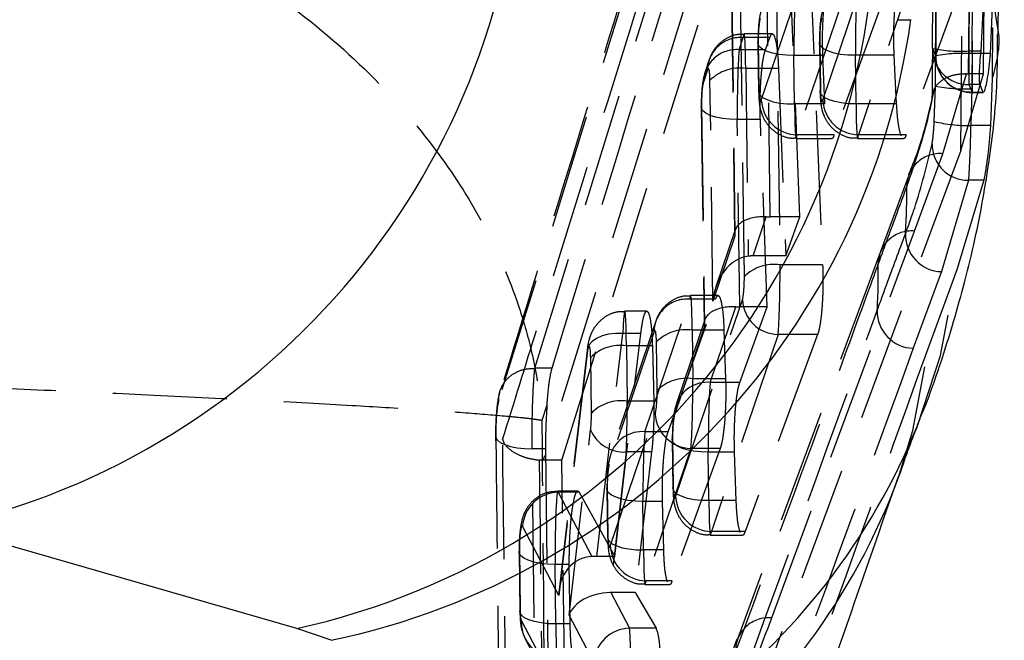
# Model space of a CAD drawing. Extents: x 23 to 201, y 8 to 142.
# Tile 19 of 28: x 122.27 to 127.75, y 101.82 to 105.28. Entities that reach past the tile are written whole.
import ezdxf

# ---------------------------------------------------------------- set-up
doc = ezdxf.new("R2010")
doc.units = 0
doc.header["$LTSCALE"] = 0.5
doc.linetypes.add('HIDDEN', pattern=[1.905, 1.27, -0.635])
doc.layers.get('0').update_dxf_attribs({"linetype": 'CONTINUOUS'})

msp = doc.modelspace()

# ---------------------------------------------------------------- linework, layer by layer
at = {"color": 7, "linetype": 'HIDDEN'}
for p, q in [((127.576917, 112.209004), (127.55119, 105.103965)), ((127.568827, 105.08886), (127.596577, 112.188958)), ((127.721885, 110.949973), (127.680831, 104.952113)), ((127.609141, 110.872487), (127.566845, 104.893609)), ((127.632916, 104.975835), (127.675502, 110.551134)), ((127.458161, 110.124169), (125.182645, 102.825423)), ((125.285961, 102.825423), (126.69449, 107.329041)), ((126.738092, 104.83003), (127.109211, 105.926744)), ((125.136811, 103.337643), (125.905089, 105.826857)), ((126.475932, 105.721466), (126.500371, 103.913568)), ((126.661627, 105.721466), (126.737255, 103.913568)), ((127.307731, 105.733775), (126.936611, 104.637061)), ((126.301852, 103.847983), (126.277414, 105.655881)), ((125.703684, 105.644395), (124.935218, 103.157664)), ((126.396319, 104.829578), (126.645716, 105.566585)), ((126.228772, 105.507403), (126.247978, 104.086676)), ((126.230235, 105.516462), (126.249757, 104.072254)), ((127.515262, 105.486896), (127.202464, 104.637061)), ((127.505637, 104.550686), (127.515262, 105.486896)), ((126.445754, 104.18057), (126.428754, 105.438165)), ((126.610969, 104.18057), (126.560946, 105.438165)), ((126.844236, 105.373616), (126.594838, 104.63661)), ((127.06909, 105.373616), (126.801414, 104.63661)), ((127.158434, 105.277845), (127.225874, 105.277845)), ((126.273087, 105.110626), (126.295921, 105.178104)), ((126.442957, 105.178104), (126.295921, 105.178104)), ((126.457377, 105.198184), (126.300384, 105.198184)), ((126.377768, 105.148239), (126.37923, 105.157298)), ((126.37923, 105.157298), (126.382885, 104.886914)), ((126.419032, 105.110626), (126.442957, 105.178104)), ((126.71954, 105.148691), (126.721003, 105.15775)), ((126.721003, 105.15775), (126.724658, 104.887366)), ((126.419032, 105.110626), (126.273087, 105.110626)), ((126.377768, 105.148239), (126.381423, 104.877855)), ((126.71954, 105.148691), (126.723196, 104.878307)), ((127.348811, 105.119092), (127.348192, 105.11806)), ((127.366269, 105.077298), (127.348811, 105.119092)), ((127.55119, 105.103965), (127.55119, 104.917004)), ((127.55119, 105.103965), (127.61708, 105.103965)), ((126.106474, 105.055598), (126.08364, 104.98812)), ((126.581405, 104.808617), (126.57775, 105.079001)), ((126.738694, 105.079001), (126.57775, 105.079001)), ((126.750201, 104.808617), (126.738694, 105.079001)), ((126.923177, 104.809068), (126.919522, 105.079453)), ((127.135477, 105.079453), (126.919522, 105.079453)), ((127.148808, 104.809068), (127.135477, 105.079453)), ((127.568827, 105.08886), (127.568827, 104.872938)), ((127.615776, 105.08886), (127.568827, 105.08886)), ((126.097402, 104.997847), (126.074568, 104.930368)), ((126.309354, 105.006096), (126.323477, 103.961375)), ((126.491786, 105.006096), (126.309354, 105.006096)), ((126.491786, 105.006096), (126.532051, 103.963038)), ((126.127458, 103.71084), (126.110835, 104.940511)), ((127.406448, 104.531984), (127.538096, 104.975955)), ((127.505637, 104.550686), (127.632916, 104.975835)), ((127.538088, 104.975955), (127.549115, 104.975835)), ((127.632916, 104.975835), (127.549115, 104.975835)), ((127.680831, 104.952113), (127.671111, 104.687981)), ((126.382885, 104.886914), (126.381423, 104.877855)), ((126.723196, 104.878307), (126.724658, 104.887366)), ((127.364291, 104.907541), (127.3524, 104.867962)), ((127.358361, 104.710887), (127.364291, 104.907541)), ((127.55119, 104.917004), (127.568827, 104.87531)), ((127.611208, 104.917004), (127.55119, 104.917004)), ((127.566845, 104.893609), (127.560813, 104.687981)), ((127.34576, 104.837174), (127.3524, 104.867962)), ((127.568827, 104.87531), (127.628974, 104.87531)), ((127.568827, 104.872566), (127.631889, 104.872566)), ((126.062194, 104.792032), (126.063657, 104.801092)), ((126.062194, 104.792032), (126.078499, 103.585842)), ((126.063657, 104.801092), (126.080279, 103.571421)), ((126.750201, 104.808617), (126.581405, 104.808617)), ((127.148808, 104.809068), (126.923177, 104.809068)), ((126.276276, 103.679736), (126.262176, 104.722794)), ((126.39085, 104.722794), (126.262176, 104.722794)), ((126.429278, 103.679736), (126.39085, 104.722794)), ((127.671111, 104.687981), (127.560816, 104.687981)), ((126.590375, 104.616529), (126.786538, 104.616529)), ((126.801414, 104.63661), (126.594838, 104.63661)), ((126.932148, 104.61698), (127.187259, 104.61698)), ((127.202464, 104.637061), (126.936611, 104.637061)), ((127.505637, 104.550686), (125.341706, 98.721088)), ((127.247914, 104.101259), (127.406448, 104.531984)), ((127.217589, 104.412889), (127.057986, 103.981822)), ((127.548007, 104.383788), (127.398771, 103.875505)), ((127.633776, 104.383788), (127.483792, 103.884694)), ((127.633776, 104.383788), (127.548007, 104.383788)), ((126.350321, 103.963038), (126.424075, 104.180994)), ((126.610969, 104.18057), (126.445754, 104.18057)), ((126.532051, 103.963038), (126.610969, 104.18057)), ((126.249757, 104.072254), (126.127458, 103.71084)), ((126.251302, 104.107762), (126.144034, 103.790768)), ((126.454227, 101.948878), (127.247914, 104.101259)), ((127.057081, 103.981934), (126.263042, 101.830522)), ((126.532051, 103.963038), (126.350321, 103.963038)), ((126.737255, 103.913568), (126.500371, 103.913568)), ((127.398771, 103.875505), (127.241757, 103.449078)), ((127.483792, 103.884694), (127.327761, 103.461061)), ((126.155342, 103.741938), (126.002637, 103.741938)), ((125.748777, 102.984851), (125.998174, 103.721858)), ((125.877653, 102.984851), (126.140913, 103.721858)), ((125.919822, 102.621991), (126.290941, 103.718705)), ((126.140913, 103.721858), (125.998174, 103.721858)), ((126.112163, 103.259246), (126.254597, 103.68016)), ((126.429278, 103.679736), (126.276276, 103.679736)), ((126.276749, 103.259246), (126.429278, 103.679736)), ((125.759624, 103.655127), (125.636714, 103.655127)), ((125.808727, 103.599352), (125.559329, 102.862346)), ((126.080279, 103.571421), (125.913644, 103.078989)), ((126.081824, 103.606928), (125.922716, 103.136741)), ((125.480624, 102.289642), (125.625796, 103.530351)), ((125.799655, 103.541601), (125.550257, 102.804594)), ((125.580673, 102.289642), (125.726049, 103.530351)), ((125.726049, 103.530351), (125.625796, 103.530351)), ((126.011608, 103.54985), (126.015263, 103.279466)), ((126.188637, 103.54985), (126.011608, 103.54985)), ((126.48946, 103.525737), (126.118341, 102.429022)), ((126.188637, 103.54985), (126.197565, 103.279466)), ((126.709694, 103.525737), (126.306099, 102.429022)), ((126.709694, 103.525737), (126.48946, 103.525737)), ((125.645685, 103.463039), (125.649858, 103.15437)), ((125.790166, 103.463039), (125.645685, 103.463039)), ((125.790166, 103.463039), (125.797747, 103.15437)), ((125.816744, 103.21388), (125.813089, 103.484265)), ((125.427277, 103.419891), (125.269705, 102.073201)), ((125.427151, 103.436779), (125.271345, 102.105182)), ((125.427151, 103.436779), (125.427277, 103.419891)), ((125.451339, 103.088784), (125.447166, 103.397453)), ((125.136837, 103.337643), (125.136811, 103.337643)), ((125.232063, 103.337643), (125.136837, 103.337643)), ((126.197565, 103.279466), (126.015263, 103.279466)), ((126.276749, 103.259246), (126.112163, 103.259246)), ((125.177033, 103.048368), (125.204338, 103.134435)), ((125.797747, 103.15437), (125.649858, 103.15437)), ((125.556435, 102.347597), (125.805833, 103.084603)), ((125.326869, 101.963869), (125.446913, 102.994655)), ((125.877653, 102.984851), (125.748777, 102.984851)), ((125.901271, 102.940653), (125.902733, 102.949712)), ((125.901271, 102.940653), (125.904926, 102.670267)), ((125.902733, 102.949712), (125.906388, 102.679326)), ((125.178182, 98.13988), (125.120961, 102.889769)), ((125.196095, 102.889768), (125.120961, 102.889768)), ((125.196095, 102.889769), (125.24968, 98.13988)), ((125.645432, 102.871981), (125.554314, 102.089572)), ((125.786273, 102.871981), (125.645432, 102.871981)), ((125.786273, 102.871981), (125.694688, 102.089613)), ((126.004352, 102.891634), (125.754954, 102.154628)), ((126.167721, 102.891634), (125.900109, 102.154628)), ((126.167721, 102.891634), (126.004352, 102.891634)), ((126.104907, 102.601029), (126.101253, 102.871415)), ((126.247198, 102.871415), (126.101253, 102.871415)), ((126.25656, 102.601029), (126.247198, 102.871415)), ((125.182645, 102.825423), (125.160935, 102.826497)), ((125.285961, 102.825423), (125.182645, 102.825423)), ((125.341706, 98.721088), (125.285961, 102.825423)), ((125.375523, 102.654367), (125.264298, 102.654367)), ((125.266686, 102.647797), (125.454218, 102.289245)), ((125.382972, 102.647797), (125.266686, 102.647797)), ((125.382972, 102.647797), (125.580673, 102.289642)), ((125.537884, 102.666258), (125.539346, 102.675317)), ((125.537884, 102.666258), (125.541539, 102.395873)), ((125.539346, 102.675317), (125.543001, 102.404932)), ((125.904926, 102.670267), (125.906388, 102.679326)), ((125.741521, 102.326635), (125.737866, 102.59702)), ((125.8464, 102.59702), (125.737866, 102.59702)), ((125.853496, 102.326635), (125.8464, 102.59702)), ((126.25656, 102.601029), (126.104907, 102.601029)), ((125.269705, 102.073201), (125.068167, 102.458533)), ((126.306099, 102.429022), (126.118341, 102.429022)), ((125.543001, 102.404932), (125.541539, 102.395873)), ((126.113878, 102.408942), (126.291183, 102.408942)), ((125.048942, 102.315693), (125.050405, 102.324752)), ((125.048942, 102.315693), (125.053422, 101.984254)), ((125.050405, 102.324752), (125.054885, 101.993313)), ((125.853496, 102.326635), (125.741521, 102.326635)), ((125.580673, 102.289642), (125.480624, 102.289642)), ((125.328299, 102.246455), (125.248924, 102.246455)), ((125.253404, 101.915016), (125.248924, 102.246455)), ((125.332974, 101.915016), (125.328299, 102.246455)), ((125.900109, 102.154628), (125.754954, 102.154628)), ((125.558634, 102.089613), (125.662867, 101.890444)), ((125.694688, 102.089613), (125.558634, 102.089613)), ((125.694688, 102.089613), (125.810779, 101.890444)), ((125.750491, 102.134547), (125.885561, 102.134547)), ((125.053422, 101.984254), (125.054885, 101.993313)), ((125.061502, 101.931409), (125.21855, 101.636064)), ((125.464348, 101.701175), (125.326869, 101.963869)), ((125.332974, 101.915016), (125.253404, 101.915016)), ((125.810779, 101.890444), (125.662867, 101.890444)), ((125.083434, 101.831154), (125.223436, 101.567866))]:
    msp.add_line(p, q, dxfattribs=at)
at = {"color": 7, "linetype": 'CONTINUOUS'}
for p, q in [((127.71433, 105.196401), (127.747893, 111.291608)), ((127.636409, 105.49218), (127.61708, 105.103965)), ((127.671331, 105.08886), (127.683766, 105.396212)), ((127.611208, 104.917004), (127.628974, 104.87531)), ((127.628974, 104.87531), (127.631889, 104.87544)), ((123.812252, 101.888861), (121.850786, 102.456203)), ((124.003167, 101.823633), (123.812252, 101.888861))]:
    msp.add_line(p, q, dxfattribs=at)
at = {"color": 8, "linetype": 'CONTINUOUS'}
for p, q in [((127.683766, 105.396212), (127.715034, 105.195288)), ((127.671331, 105.08886), (127.615776, 105.08886))]:
    msp.add_line(p, q, dxfattribs=at)
at = {"color": 7, "linetype": 'HIDDEN', "flags": 128}
for points in [[(126.57775, 105.079001), (126.535769, 105.08011), (126.495661, 105.084376), (126.459209, 105.091606), (126.42804, 105.101482), (126.403543, 105.113562), (126.386808, 105.127308), (126.378582, 105.142107), (126.377768, 105.148239)], [(126.919522, 105.079453), (126.877542, 105.080562), (126.837433, 105.084827), (126.800982, 105.092058), (126.769813, 105.101934), (126.745315, 105.114014), (126.728581, 105.12776), (126.720354, 105.142558), (126.71954, 105.148691)], [(126.381423, 104.877855), (126.382237, 104.871721), (126.390463, 104.856923), (126.407198, 104.843177), (126.431696, 104.831098), (126.462864, 104.821222), (126.499316, 104.81399), (126.539425, 104.809726), (126.581405, 104.808617)], [(126.923177, 104.809068), (126.881197, 104.810178), (126.841088, 104.814442), (126.804637, 104.821674), (126.773468, 104.83155), (126.748971, 104.84363), (126.732236, 104.857375), (126.724009, 104.872173), (126.723196, 104.878307)], [(126.262176, 104.722794), (126.220196, 104.723903), (126.180087, 104.728168), (126.143636, 104.7354), (126.112467, 104.745276), (126.087969, 104.757355), (126.071234, 104.7711), (126.063008, 104.785899), (126.062194, 104.792032)], [(127.266416, 103.022323), (127.392586, 103.408682), (127.483792, 103.884694)], [(125.625796, 103.530351), (125.585083, 103.531022), (125.54609, 103.526728), (125.510466, 103.517649), (125.479715, 103.504172), (125.455138, 103.486864), (125.437773, 103.466457), (125.428353, 103.443814), (125.427151, 103.436779)], [(127.158785, 102.729698), (127.238659, 102.990534), (127.327761, 103.461061)], [(124.919476, 102.968911), (124.918789, 102.953653), (124.927118, 102.938767), (124.944093, 102.924917), (124.968955, 102.912721), (125.000596, 102.902722), (125.037606, 102.895367), (125.078333, 102.890984), (125.120961, 102.889768)], [(126.101253, 102.871415), (126.059272, 102.872523), (126.019163, 102.876788), (125.982712, 102.88402), (125.951543, 102.893896), (125.927045, 102.905975), (125.91031, 102.91972), (125.902084, 102.934519), (125.901271, 102.940653)], [(125.737866, 102.59702), (125.695886, 102.598128), (125.655777, 102.602394), (125.619325, 102.609625), (125.588157, 102.619501), (125.563659, 102.63158), (125.546924, 102.645326), (125.538698, 102.660124), (125.537884, 102.666258)], [(126.104907, 102.601029), (126.062927, 102.602138), (126.022818, 102.606404), (125.986367, 102.613636), (125.955198, 102.623511), (125.9307, 102.635591), (125.913965, 102.649336), (125.905739, 102.664135), (125.904926, 102.670267)], [(125.541539, 102.395873), (125.542353, 102.38974), (125.550579, 102.374941), (125.567314, 102.361196), (125.591812, 102.349117), (125.62298, 102.339241), (125.659432, 102.332009), (125.699541, 102.327744), (125.741521, 102.326635)], [(125.248924, 102.246455), (125.206944, 102.247564), (125.166835, 102.251829), (125.130384, 102.259061), (125.099215, 102.268936), (125.074717, 102.281017), (125.057982, 102.294762), (125.049756, 102.30956), (125.048942, 102.315693)], [(125.253404, 101.915016), (125.211425, 101.916125), (125.171315, 101.92039), (125.134864, 101.927622), (125.103695, 101.937497), (125.079197, 101.949577), (125.062463, 101.963322), (125.054236, 101.978121), (125.053422, 101.984254)]]:
    msp.add_lwpolyline(points, dxfattribs=at)
at = {"color": 7, "linetype": 'CONTINUOUS'}
for centre, radius, start, end in [((120.957893, 106.468955), 4.110892, 282.544723, 358.410613), ((122.919535, 105.901754), 4.110992, 282.541906, 358.449596), ((123.159037, 105.844242), 4.108267, 281.85707, 352.079114)]:
    msp.add_arc(centre, radius, start, end, dxfattribs=at)
at = {"color": 7, "linetype": 'HIDDEN'}
for centre, radius, start, end in [((126.280576, 104.995559), 0.183188, 85.194987, 179.284658), ((126.257742, 104.928081), 0.183188, 85.194987, 179.284658), ((127.55119, 105.11726), 0.203, 179.774161, 204.682524), ((127.500951, 105.84929), 0.747016, 258.200179, 273.856224), ((127.547211, 105.115399), 0.198435, 178.9337, 271.149019), ((127.565218, 105.074249), 0.198972, 179.121987, 271.039331), ((127.518905, 104.183377), 0.906858, 86.8443, 99.689713), ((126.275697, 104.774734), 0.233798, 81.723044, 134.841448), ((127.568827, 105.075566), 0.203, 201.128386, 270), ((127.527553, 105.801775), 0.909015, 259.65339, 272.477394), ((126.599379, 104.83988), 0.203321, 182.90445, 268.720308), ((126.941152, 104.840332), 0.203321, 182.904392, 268.720231), ((127.559486, 105.582351), 0.894371, 257.004238, 270.08519), ((127.547631, 104.585612), 0.201824, 179.555628, 270.106775), ((127.389848, 104.348141), 0.184591, 84.840438, 179.266355), ((123.605812, 104.317245), 3.599614, 356.30926, 0.529409), ((127.231405, 103.917276), 0.184722, 84.872537, 179.243353), ((127.403998, 104.081515), 0.206077, 178.882629, 268.546518), ((126.466714, 103.682206), 0.233798, 81.723044, 134.841448), ((123.558692, 103.867601), 3.488396, 356.569054, 0.855978), ((125.982829, 103.539313), 0.183189, 85.194992, 179.284519), ((126.494001, 103.729007), 0.203321, 182.904392, 268.720231), ((127.246547, 103.654773), 0.205752, 178.868444, 268.666073), ((125.97795, 103.318489), 0.233797, 81.722986, 134.841506), ((125.612025, 103.231684), 0.233791, 81.722079, 134.842332), ((125.981605, 103.048104), 0.233797, 81.722986, 134.841506), ((126.097721, 103.073844), 0.185964, 85.545646, 160.231443), ((125.616201, 102.923008), 0.233798, 81.723044, 134.841448), ((126.008892, 103.094904), 0.203321, 182.904293, 268.72033), ((125.632947, 103.073743), 0.202148, 203.031633, 273.540766), ((125.734334, 102.799448), 0.185965, 85.545809, 160.231281), ((125.27059, 102.444957), 0.202878, 91.102755, 176.163005), ((126.122883, 102.632294), 0.203322, 182.904435, 268.720045), ((125.759496, 102.357899), 0.203322, 182.904299, 268.720048), ((125.253372, 101.921322), 0.192135, 176.990637, 271.983264), ((126.437446, 101.765374), 0.18427, 84.775221, 180.954998), ((125.666771, 101.687604), 0.202877, 91.102653, 176.164515)]:
    msp.add_arc(centre, radius, start, end, dxfattribs=at)
at = {"color": 8, "linetype": 'CONTINUOUS'}
for centre, radius, start, end in [((123.81294, 104.425495), 3.727652, 275.825009, 337.88774), ((123.704751, 104.009793), 3.683611, 275.095449, 339.664856)]:
    msp.add_arc(centre, radius, start, end, dxfattribs=at)
at = {"color": 7, "linetype": 'HIDDEN'}
for centre, major_axis, ratio, start_param, end_param in [((126.589922, 105.186913), (0.003207, 0.3), 0.03936612, 0.36837514, 1.93917147), ((126.931695, 105.187365), (0.003207, 0.3), 0.03936612, 0.36837514, 1.93917147), ((126.391403, 105.193269), (0.003247, 0.099999), 0.11798918, 0.37178525, 1.94258157), ((126.733175, 105.193721), (0.003247, 0.099999), 0.11798918, 0.37178525, 1.94258157), ((126.297182, 104.898184), (0.003207, 0.3), 0.03936612, 5.08076412, 6.65156045), ((126.274348, 104.830706), (0.003207, 0.3), 0.03936612, 0.36837514, 1.93917147), ((126.098663, 104.90454), (0.003247, 0.099999), 0.11798918, 5.08417423, 6.65497055), ((126.075829, 104.837062), (0.003247, 0.099999), 0.11798918, 0.37178525, 1.94258157), ((126.395058, 104.922885), (0.003247, 0.099999), 0.11798918, 1.94258157, 3.5133779), ((126.73683, 104.923336), (0.003247, 0.099999), 0.11798918, 1.94258157, 3.5133779), ((126.593577, 104.916529), (0.003207, 0.3), 0.03936612, 1.93917147, 3.50996779), ((126.93535, 104.916981), (0.003207, 0.3), 0.03936612, 1.93917147, 3.50996779), ((126.448277, 104.065898), (0.199539, -0.031463), 0.55621021, 1.77939122, 3.3627075), ((126.445754, 104.252511), (0.200016, 0), 0.35967888, 4.60379204, 4.71238898), ((126.325977, 103.704484), (0.040404, 0.256242), 0.76320461, 0.2162528, 1.66593224), ((126.350321, 103.776426), (0.201476, 0), 0.9262287, 1.57079633, 1.70443316), ((126.488199, 103.805656), (0.003207, 0.3), 0.03936612, 3.50996779, 5.08076412), ((126.28968, 103.812012), (0.003247, 0.099999), 0.11798918, 3.5133779, 5.08417423), ((125.999435, 103.441938), (0.003207, 0.3), 0.03936612, 5.08076412, 6.65156045), ((126.278798, 103.565065), (0.199539, -0.031463), 0.55621021, 1.77939122, 3.3627075), ((126.276276, 103.751678), (0.200016, 0), 0.35967888, 4.60379204, 4.71238898), ((125.633513, 103.355127), (0.003207, 0.3), 0.03936612, 5.08076412, 7.23065435), ((125.800916, 103.448294), (0.003247, 0.099999), 0.11798918, 5.08417423, 6.65497055), ((125.434994, 103.361483), (0.003247, 0.099999), 0.11798918, 5.08417423, 7.23406446), ((126.00309, 103.171554), (0.003207, 0.3), 0.03936612, 3.50996779, 5.08076412), ((126.113425, 102.979326), (0.003207, 0.3), 0.03936612, 0.36837514, 1.93917147), ((125.804571, 103.177909), (0.003247, 0.099999), 0.11798918, 3.5133779, 5.08417423), ((125.637686, 103.046458), (0.003207, 0.3), 0.03936612, 4.09212781, 5.08076412), ((125.439167, 103.052813), (0.003247, 0.099999), 0.11798918, 4.09553791, 5.08417423), ((125.914905, 102.985682), (0.003247, 0.099999), 0.11798918, 0.37178525, 1.94258157), ((125.750038, 102.704932), (0.003207, 0.3), 0.03936612, 0.36837514, 1.93917147), ((125.551519, 102.711288), (0.003247, 0.099999), 0.11798918, 0.37178525, 1.94258157), ((125.261096, 102.354367), (0.003207, 0.3), 0.03936612, 6.07393507, 8.22235677), ((125.91856, 102.715298), (0.003247, 0.099999), 0.11798918, 1.94258157, 3.5133779), ((126.11708, 102.708942), (0.003207, 0.3), 0.03936612, 1.93917147, 3.50996779), ((125.062577, 102.360723), (0.003247, 0.099999), 0.11798918, 6.07734518, 8.22576688), ((125.555174, 102.440903), (0.003247, 0.099999), 0.11798918, 1.94258157, 3.5133779), ((125.753693, 102.434547), (0.003207, 0.3), 0.03936612, 1.93917147, 3.50996779), ((125.468224, 102.066846), (-0.040569, 0.219562), 0.88518284, 6.14800596, 7.66328961), ((125.488972, 102.244171), (0.201073, -0.001989), 0.2259225, 1.61456043, 1.74674781), ((125.525388, 101.957513), (0.202049, 0.037415), 0.62710009, 1.31249814, 2.80633022), ((125.549141, 101.912127), (0.198963, 0.035791), 0.87373044, 1.3677477, 1.38921195), ((125.067057, 102.029284), (0.003247, 0.099999), 0.11798918, 1.94258157, 2.93890353), ((125.265577, 102.022928), (0.003207, 0.3), 0.03936612, 1.93917147, 2.93549343), ((125.657279, 101.597007), (0.003207, 0.3), 0.03936612, 5.08076412, 6.07405221)]:
    msp.add_ellipse(centre, major_axis=major_axis, ratio=ratio, start_param=start_param, end_param=end_param, dxfattribs=at)
for points, knots in [([(127.394134, 112.177372), (127.393643, 112.042328), (127.391193, 111.367108), (127.382429, 109.000416), (127.373237, 106.76877), (127.366269, 105.077298)], [0, 0, 0, 0, 0.05706031, 0.28530087, 1, 1, 1, 1]), ([(127.364291, 104.907541), (127.365299, 105.042582), (127.370335, 105.717788), (127.384903, 107.71072), (127.397538, 109.568617), (127.4065, 110.886347)], [0, 0, 0, 0, 0.06776005, 0.33880047, 1, 1, 1, 1]), ([(125.232063, 103.337643), (125.556742, 104.399235), (126.317937, 106.888092), (127.080484, 109.375517), (127.517776, 110.80196)], [0, 0, 0, 0, 0.426538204, 1, 1, 1, 1]), ([(127.389662, 110.804333), (127.382468, 109.785893), (127.368442, 107.800288), (127.353344, 105.811226), (127.345787, 104.840623), (127.34576, 104.837174)], [0, 0, 0, 0, 0.51202212, 0.99826599, 1, 1, 1, 1]), ([(127.549115, 104.975835), (127.556245, 105.904494), (127.570512, 107.762923), (127.583689, 109.62136), (127.590281, 110.551134)], [0, 0, 0, 0, 0.49970104, 1, 1, 1, 1]), ([(124.957352, 102.941772), (125.020882, 103.146546), (125.783018, 105.603089), (126.552052, 108.059214), (127.25698, 110.310601)], [0, 0, 0, 0, 0.08335832, 1, 1, 1, 1]), ([(127.348811, 105.119092), (127.349343, 105.254136), (127.352006, 105.929355), (127.357212, 107.266531), (127.361387, 108.468663), (127.363687, 109.130619)], [0, 0, 0, 0, 0.10099192, 0.50495964, 1, 1, 1, 1]), ([(122.086926, 106.164577), (122.287438, 106.103119), (122.688512, 105.980188), (123.266568, 105.702016), (123.807431, 105.351499), (124.261406, 104.950773), (124.61082, 104.536667), (124.870515, 104.123207), (124.994316, 103.835985), (125.072161, 103.606616), (125.110876, 103.471449), (125.144765, 103.305363), (125.160281, 103.205058), (125.16789, 103.144044), (125.171853, 103.106824), (125.174018, 103.084091), (125.175287, 103.069758), (125.175948, 103.061878), (125.176499, 103.055156), (125.176788, 103.051492), (125.177033, 103.048368)], [0, 0, 0, 0, 0.11676206, 0.23355344, 0.36640158, 0.49930025, 0.61076594, 0.72224867, 0.83509217, 0.83526474, 0.90031842, 0.93929157, 0.96294081, 0.97735772, 0.98616172, 0.99154149, 0.99482959, 0.9971828, 0.9975978, 1, 1, 1, 1]), ([(125.711411, 105.700349), (125.588999, 105.305874), (125.33152, 104.476143), (125.078409, 103.645636), (124.945633, 103.209972)], [0, 0, 0, 0, 0.47542404, 1, 1, 1, 1]), ([(126.738694, 105.079001), (126.737795, 105.11137), (126.735997, 105.176109), (126.739054, 105.277786), (126.746057, 105.368012), (126.755486, 105.432962), (126.762627, 105.456957), (126.765566, 105.466833)], [0, 0, 0, 0, 0.212267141, 0.424534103, 0.63693488, 0.850581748, 1, 1, 1, 1]), ([(127.135477, 105.079453), (127.134375, 105.111804), (127.13217, 105.176507), (127.134762, 105.27815), (127.141483, 105.368342), (127.150845, 105.433349), (127.158078, 105.457371), (127.161063, 105.467284)], [0, 0, 0, 0, 0.2121983, 0.42440091, 0.63662822, 0.85005393, 1, 1, 1, 1]), ([(126.399213, 105.344327), (126.394651, 105.327354), (126.38482, 105.290778), (126.379851, 105.234159), (126.377557, 105.181977), (126.377719, 105.155985), (126.377768, 105.148239)], [0, 0, 0, 0, 0.28914889, 0.62308005, 0.88767524, 1, 1, 1, 1]), ([(126.740986, 105.344779), (126.736424, 105.327805), (126.726593, 105.291229), (126.721624, 105.234611), (126.719329, 105.182429), (126.719492, 105.156437), (126.71954, 105.148691)], [0, 0, 0, 0, 0.289148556, 0.623079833, 0.8876752, 1, 1, 1, 1]), ([(126.300351, 105.194859), (126.288194, 105.19552), (126.253952, 105.197382), (126.204076, 105.176488), (126.159134, 105.143524), (126.129345, 105.106462), (126.113879, 105.076323), (126.108043, 105.059991), (126.106474, 105.055598)], [0, 0, 0, 0, 0.13964793, 0.39333292, 0.6018164, 0.78216962, 0.94140862, 1, 1, 1, 1]), ([(126.442957, 105.178104), (126.447411, 105.187189), (126.456318, 105.205361), (126.469685, 105.188872), (126.481061, 105.141232), (126.488493, 105.075199), (126.490875, 105.025209), (126.491786, 105.006096)], [0, 0, 0, 0, 0.21707381, 0.43415407, 0.65101805, 0.86657253, 1, 1, 1, 1]), ([(127.715034, 105.195288), (127.71505, 105.195187), (127.725597, 105.127887), (127.703197, 105.039934), (127.680831, 104.952113)], [0, 0, 0, 0, 0.00150354, 1, 1, 1, 1]), ([(126.39085, 104.722794), (126.39014, 104.755179), (126.38872, 104.819948), (126.392226, 104.921652), (126.399521, 105.011909), (126.409046, 105.07681), (126.416125, 105.100783), (126.419032, 105.110626)], [0, 0, 0, 0, 0.212324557, 0.424644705, 0.637191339, 0.851036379, 1, 1, 1, 1]), ([(127.366372, 105.032606), (127.369992, 105.025372), (127.375163, 105.015039), (127.377662, 105.00557), (127.378411, 105.00273)], [0, 0, 0, 0, 0.70008924, 1, 1, 1, 1]), ([(126.08364, 104.98812), (126.079077, 104.971146), (126.069246, 104.93457), (126.064277, 104.877952), (126.061983, 104.825771), (126.062146, 104.799778), (126.062194, 104.792032)], [0, 0, 0, 0, 0.28915006, 0.62307859, 0.88767854, 1, 1, 1, 1]), ([(127.538088, 104.975955), (127.518105, 104.97516), (127.47818, 104.973572), (127.425408, 104.955889), (127.382217, 104.928361), (127.351817, 104.889835), (127.344606, 104.857726), (127.345308, 104.840209), (127.345454, 104.838236), (127.345585, 104.837074), (127.345703, 104.836957), (127.345745, 104.837116), (127.34576, 104.837174)], [0, 0, 0, 0, 0.17057773, 0.34079527, 0.52012327, 0.72568646, 0.9635364, 0.97774538, 0.98646606, 0.99525031, 0.99826934, 1, 1, 1, 1]), ([(126.381423, 104.877855), (126.38186, 104.863211), (126.383276, 104.815807), (126.392648, 104.755699), (126.433265, 104.685739), (126.485128, 104.642175), (126.541913, 104.617325), (126.57813, 104.619213), (126.590408, 104.619853)], [0, 0, 0, 0, 0.12108736, 0.39198218, 0.54585643, 0.72485808, 0.90672841, 1, 1, 1, 1]), ([(126.723196, 104.878307), (126.723633, 104.863663), (126.725048, 104.816259), (126.73442, 104.75615), (126.775038, 104.686191), (126.8269, 104.642626), (126.883686, 104.617779), (126.919903, 104.619666), (126.932181, 104.620305)], [0, 0, 0, 0, 0.12108736, 0.39198229, 0.5458566, 0.72485832, 0.90672837, 1, 1, 1, 1]), ([(127.3524, 104.867962), (127.342237, 104.819266), (127.306225, 104.646707), (127.247457, 104.474276), (127.205273, 104.350505)], [0, 0, 0, 0, 0.28220121, 1, 1, 1, 1]), ([(127.351626, 104.865848), (127.324004, 104.745247), (127.289627, 104.595157), (127.22688, 104.443932), (127.214552, 104.414219)], [0, 0, 0, 0, 0.80352344, 1, 1, 1, 1]), ([(127.174316, 104.631565), (127.169982, 104.645306), (127.161341, 104.672705), (127.152936, 104.740385), (127.149944, 104.790159), (127.148808, 104.809068)], [0, 0, 0, 0, 0.384171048, 0.766037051, 1, 1, 1, 1]), ([(127.345813, 104.587177), (127.346273, 104.589492), (127.348014, 104.59827), (127.351317, 104.622262), (127.355443, 104.663023), (127.357393, 104.695008), (127.358361, 104.710887)], [0, 0, 0, 0, 0.10798922, 0.40959222, 0.70686731, 1, 1, 1, 1]), ([(127.560816, 104.687981), (127.559823, 104.64876), (127.55784, 104.570365), (127.55362, 104.469684), (127.550239, 104.410642), (127.548472, 104.389378), (127.548007, 104.383788)], [0, 0, 0, 0, 0.29781383, 0.59528142, 0.89360905, 1, 1, 1, 1]), ([(127.671111, 104.687981), (127.668025, 104.648717), (127.661852, 104.570201), (127.648968, 104.469557), (127.639422, 104.410574), (127.634942, 104.389319), (127.633776, 104.383788)], [0, 0, 0, 0, 0.29778836, 0.59550353, 0.8947512, 1, 1, 1, 1]), ([(126.801414, 104.63661), (126.79679, 104.624645), (126.791794, 104.611717), (126.786902, 104.617384), (126.786538, 104.617805)], [0, 0, 0, 0, 0.92556419, 1, 1, 1, 1]), ([(127.202464, 104.637061), (127.197769, 104.62509), (127.192699, 104.612163), (127.187634, 104.617831), (127.187259, 104.618251)], [0, 0, 0, 0, 0.925990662, 1, 1, 1, 1]), ([(127.197961, 104.085534), (127.215645, 104.134161), (127.276419, 104.30127), (127.317024, 104.468564), (127.345813, 104.587177)], [0, 0, 0, 0, 0.290987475, 1, 1, 1, 1]), ([(127.205273, 104.350505), (127.187253, 104.301882), (127.134152, 104.158593), (127.08149, 104.014748), (127.046699, 103.919715)], [0, 0, 0, 0, 0.33933543, 1, 1, 1, 1]), ([(127.040835, 103.658837), (127.058549, 103.707677), (127.110255, 103.850239), (127.163172, 103.992204), (127.197961, 104.085534)], [0, 0, 0, 0, 0.34258821, 1, 1, 1, 1]), ([(127.046699, 103.919715), (127.028851, 103.870862), (126.939614, 103.6266), (126.676338, 102.907407), (126.428673, 102.237167), (126.253202, 101.762302)], [0, 0, 0, 0, 0.06792544, 0.33962618, 1, 1, 1, 1]), ([(126.737255, 103.913568), (126.738172, 103.881209), (126.740005, 103.816492), (126.7369, 103.714849), (126.729731, 103.624644), (126.720051, 103.559656), (126.712717, 103.535638), (126.709694, 103.525737)], [0, 0, 0, 0, 0.21216983, 0.42433907, 0.63662324, 0.85020787, 1, 1, 1, 1]), ([(126.002604, 103.738614), (125.990447, 103.739275), (125.956205, 103.741137), (125.906329, 103.720242), (125.861387, 103.687279), (125.831599, 103.650215), (125.816133, 103.620078), (125.810297, 103.603745), (125.808727, 103.599352)], [0, 0, 0, 0, 0.13964871, 0.39333166, 0.60181846, 0.78216991, 0.94141123, 1, 1, 1, 1]), ([(126.140913, 103.721858), (126.145385, 103.730943), (126.154329, 103.749113), (126.16754, 103.732631), (126.178622, 103.684999), (126.185695, 103.618973), (126.187822, 103.568984), (126.188637, 103.54985)], [0, 0, 0, 0, 0.217105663, 0.434217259, 0.651019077, 0.866424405, 1, 1, 1, 1]), ([(124.999779, 98.134941), (125.306872, 98.950319), (126.000146, 100.791063), (126.668523, 102.632876), (127.040835, 103.658837)], [0, 0, 0, 0, 0.4429611, 1, 1, 1, 1]), ([(125.63659, 103.651919), (125.622152, 103.652288), (125.586048, 103.653211), (125.535407, 103.630647), (125.492097, 103.597043), (125.463447, 103.559897), (125.445626, 103.523225), (125.434675, 103.486411), (125.429914, 103.459214), (125.427632, 103.440686), (125.427151, 103.436779)], [0, 0, 0, 0, 0.12312923, 0.3078924, 0.46068064, 0.59318702, 0.71042923, 0.81946365, 0.96192103, 1, 1, 1, 1]), ([(125.726049, 103.530351), (125.729513, 103.555919), (125.73644, 103.60705), (125.749376, 103.649655), (125.762445, 103.660275), (125.774471, 103.635639), (125.783924, 103.578971), (125.788628, 103.515053), (125.789856, 103.473525), (125.790166, 103.463039)], [0, 0, 0, 0, 0.15771011, 0.31539168, 0.4737313, 0.6322804, 0.79022862, 0.94703038, 1, 1, 1, 1]), ([(127.327761, 103.461061), (126.976103, 102.486077), (126.31185, 100.644415), (125.62239, 98.803978), (125.297933, 97.937877)], [0, 0, 0, 0, 0.529404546, 1, 1, 1, 1]), ([(127.241757, 103.449078), (126.869546, 102.425486), (126.201335, 100.587886), (125.507974, 98.751516), (125.200834, 97.938052)], [0, 0, 0, 0, 0.557026, 1, 1, 1, 1]), ([(124.935218, 103.157664), (124.935604, 103.168629), (124.936121, 103.183358), (124.943596, 103.217915), (124.962573, 103.260032), (125.00848, 103.305073), (125.068705, 103.334077), (125.114108, 103.336454), (125.136811, 103.337643)], [0, 0, 0, 0, 0.11173971, 0.15009975, 0.36267818, 0.57525416, 0.78760786, 1, 1, 1, 1]), ([(125.120961, 102.889768), (125.120961, 102.889787), (125.121263, 102.926576), (125.120939, 103.004624), (125.123755, 103.123016), (125.127909, 103.229434), (125.132661, 103.299723), (125.135653, 103.328961), (125.13681, 103.337553), (125.136811, 103.337561)], [0, 0, 0, 0, 0.00011294, 0.21940895, 0.43868588, 0.65818427, 0.87859582, 0.99988595, 1, 1, 1, 1]), ([(125.136811, 103.337561), (125.136813, 103.337569), (125.136821, 103.337598), (125.13683, 103.337624), (125.136837, 103.337643)], [0, 0, 0, 0, 0.284622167, 1, 1, 1, 1]), ([(125.204338, 103.134435), (125.205537, 103.149317), (125.209708, 103.20109), (125.21828, 103.279855), (125.227486, 103.318452), (125.232063, 103.337643)], [0, 0, 0, 0, 0.16862098, 0.58662148, 1, 1, 1, 1]), ([(121.83724, 103.241118), (122.042269, 103.232482), (122.452377, 103.215208), (123.051842, 103.187512), (123.620229, 103.159114), (124.106134, 103.132361), (124.488866, 103.108859), (124.782167, 103.088565), (124.929359, 103.076239), (125.026167, 103.067403), (125.075941, 103.062272), (125.123528, 103.056553), (125.147322, 103.053256), (125.159974, 103.051316), (125.167015, 103.050155), (125.171061, 103.049454), (125.173517, 103.049016), (125.174829, 103.048777), (125.175938, 103.048572), (125.176529, 103.048462), (125.177033, 103.048368)], [0, 0, 0, 0, 0.116761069, 0.233551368, 0.366399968, 0.499299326, 0.610747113, 0.722211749, 0.835058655, 0.83526512, 0.900312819, 0.939284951, 0.962934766, 0.977353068, 0.986158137, 0.991539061, 0.994827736, 0.997182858, 0.997598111, 1, 1, 1, 1]), ([(126.197565, 103.279466), (126.198178, 103.247084), (126.199405, 103.182322), (126.19555, 103.08064), (126.187867, 102.990391), (126.177978, 102.925473), (126.170707, 102.901487), (126.167721, 102.891634)], [0, 0, 0, 0, 0.21224217, 0.42448058, 0.63698797, 0.85088552, 1, 1, 1, 1]), ([(126.247198, 102.871415), (126.246551, 102.903791), (126.245259, 102.968543), (126.249056, 103.070215), (126.256678, 103.160461), (126.26651, 103.225397), (126.273767, 103.249388), (126.276749, 103.259246)], [0, 0, 0, 0, 0.21221912, 0.42443322, 0.63692807, 0.85081124, 1, 1, 1, 1]), ([(124.941501, 103.206796), (124.938667, 103.195594), (124.929685, 103.160098), (124.92246, 103.096416), (124.917526, 103.009251), (124.918004, 102.959462), (124.918256, 102.933207)], [0, 0, 0, 0, 0.15344255, 0.48619008, 0.72904858, 1, 1, 1, 1]), ([(124.935218, 103.157664), (124.934151, 103.153681), (124.93109, 103.142254), (124.926445, 103.112293), (124.922226, 103.067622), (124.919575, 103.017205), (124.919509, 102.985011), (124.919476, 102.968911)], [0, 0, 0, 0, 0.11848875, 0.33996359, 0.56023878, 0.78007972, 1, 1, 1, 1]), ([(125.204338, 103.134435), (125.203157, 103.117768), (125.199323, 103.063626), (125.196007, 102.97791), (125.196069, 102.914988), (125.196095, 102.889768)], [0, 0, 0, 0, 0.21041353, 0.68352675, 1, 1, 1, 1]), ([(125.797747, 103.15437), (125.798093, 103.122028), (125.798785, 103.057346), (125.794572, 102.956161), (125.788999, 102.899631), (125.786273, 102.871981)], [0, 0, 0, 0, 0.33814751, 0.67627765, 1, 1, 1, 1]), ([(125.922716, 103.136741), (125.918154, 103.119767), (125.908323, 103.08319), (125.903353, 103.026573), (125.90106, 102.97439), (125.901222, 102.948398), (125.901271, 102.940653)], [0, 0, 0, 0, 0.2891517, 0.62308143, 0.88767983, 1, 1, 1, 1]), ([(125.227033, 97.920273), (125.218088, 98.76565), (125.199994, 100.475591), (125.184744, 102.184384), (125.177033, 103.048368)], [0, 0, 0, 0, 0.49438934, 1, 1, 1, 1]), ([(124.919476, 102.968912), (124.920843, 102.842493), (124.927679, 102.210401), (124.945528, 100.627521), (124.96463, 99.171132), (124.9771, 98.220387)], [0, 0, 0, 0, 0.07986526, 0.39932676, 1, 1, 1, 1]), ([(125.8464, 102.59702), (125.846008, 102.62942), (125.845223, 102.694218), (125.849615, 102.795935), (125.857615, 102.886225), (125.867557, 102.951084), (125.87472, 102.975041), (125.877653, 102.984851)], [0, 0, 0, 0, 0.21232204, 0.42463284, 0.63734471, 0.85149238, 1, 1, 1, 1]), ([(124.957352, 102.941772), (124.957445, 102.941398), (124.958545, 102.936997), (124.96573, 102.91724), (124.991677, 102.885985), (125.045799, 102.854875), (125.102628, 102.834983), (125.141457, 102.829332), (125.160935, 102.826497)], [0, 0, 0, 0, 0.008054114, 0.094590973, 0.423347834, 0.670046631, 0.834484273, 1, 1, 1, 1]), ([(125.016019, 98.464953), (125.005381, 99.21331), (124.98417, 100.70554), (124.966273, 102.197856), (124.957352, 102.941772)], [0, 0, 0, 0, 0.50150228, 1, 1, 1, 1]), ([(125.559329, 102.862346), (125.554767, 102.845372), (125.544937, 102.808796), (125.539966, 102.752178), (125.537673, 102.699996), (125.537835, 102.674004), (125.537884, 102.666258)], [0, 0, 0, 0, 0.28915289, 0.62308119, 0.88768108, 1, 1, 1, 1]), ([(125.160935, 102.826497), (125.160939, 102.826139), (125.168948, 102.142087), (125.185803, 100.774145), (125.204464, 99.405017), (125.214357, 98.719647), (125.214367, 98.718927)], [0, 0, 0, 0, 0.00026129, 0.49935667, 0.99947367, 1, 1, 1, 1]), ([(125.263474, 102.652091), (125.242296, 102.651021), (125.200724, 102.648921), (125.148247, 102.620435), (125.109771, 102.585287), (125.084714, 102.548038), (125.069456, 102.511749), (125.059278, 102.47207), (125.053076, 102.426849), (125.049027, 102.368349), (125.048969, 102.332081), (125.048942, 102.315693)], [0, 0, 0, 0, 0.13338035, 0.26181408, 0.3698971, 0.46425078, 0.54840791, 0.63049048, 0.76695483, 0.89470013, 1, 1, 1, 1]), ([(125.328299, 102.246455), (125.328272, 102.278899), (125.32822, 102.343784), (125.333444, 102.445481), (125.341944, 102.536216), (125.353207, 102.60725), (125.365893, 102.649706), (125.376115, 102.657921), (125.381484, 102.649994), (125.382972, 102.647797)], [0, 0, 0, 0, 0.15523047, 0.31044896, 0.46606977, 0.62275639, 0.78060462, 0.93920999, 1, 1, 1, 1]), ([(125.904926, 102.670267), (125.905363, 102.655624), (125.906778, 102.608219), (125.91615, 102.548112), (125.956769, 102.478152), (126.00863, 102.434587), (126.065416, 102.409739), (126.101633, 102.411627), (126.113911, 102.412267)], [0, 0, 0, 0, 0.12108735, 0.39198465, 0.54585605, 0.72485883, 0.90672838, 1, 1, 1, 1]), ([(126.278871, 102.423512), (126.274871, 102.437232), (126.266899, 102.464579), (126.25966, 102.532226), (126.257416, 102.582022), (126.25656, 102.601029)], [0, 0, 0, 0, 0.383702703, 0.764756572, 1, 1, 1, 1]), ([(126.306099, 102.429022), (126.301417, 102.417058), (126.296358, 102.40413), (126.291541, 102.409798), (126.291183, 102.41022)], [0, 0, 0, 0, 0.925519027, 1, 1, 1, 1]), ([(125.541539, 102.395873), (125.541976, 102.381229), (125.543392, 102.333825), (125.552763, 102.273717), (125.593382, 102.203757), (125.645244, 102.160192), (125.70203, 102.135344), (125.738247, 102.137232), (125.750524, 102.137872)], [0, 0, 0, 0, 0.12108727, 0.39198408, 0.54585533, 0.72485793, 0.9067273, 1, 1, 1, 1]), ([(125.873772, 102.149089), (125.87001, 102.162787), (125.862512, 102.190085), (125.856, 102.257705), (125.854189, 102.307539), (125.853496, 102.326635)], [0, 0, 0, 0, 0.3831966, 0.76365238, 1, 1, 1, 1]), ([(125.900109, 102.154628), (125.895501, 102.14267), (125.890519, 102.129742), (125.885907, 102.135408), (125.885561, 102.135834)], [0, 0, 0, 0, 0.924975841, 1, 1, 1, 1]), ([(125.053422, 101.984254), (125.053706, 101.974271), (125.054709, 101.938939), (125.057925, 101.892417), (125.075729, 101.84966), (125.083434, 101.831154)], [0, 0, 0, 0, 0.18259403, 0.64622214, 1, 1, 1, 1]), ([(125.245213, 98.721088), (125.609392, 99.689118), (126.01413, 100.76496), (126.414141, 101.841042), (126.454227, 101.948878)], [0, 0, 0, 0, 0.89978818, 1, 1, 1, 1]), ([(125.353773, 101.729303), (125.350125, 101.739501), (125.342829, 101.759901), (125.33546, 101.827225), (125.333787, 101.886303), (125.332974, 101.915016)], [0, 0, 0, 0, 0.33943423, 0.67895039, 1, 1, 1, 1]), ([(125.810779, 101.890444), (125.814732, 101.88013), (125.822641, 101.859498), (125.831127, 101.792089), (125.833547, 101.733285), (125.834714, 101.704919)], [0, 0, 0, 0, 0.34101033, 0.68210941, 1, 1, 1, 1]), ([(126.260618, 101.830683), (126.030081, 101.205374), (125.627217, 100.112643), (125.210705, 99.021074), (125.03254, 98.554149)], [0, 0, 0, 0, 0.57224387, 1, 1, 1, 1])]:
    msp.add_open_spline(points, degree=3, knots=knots, dxfattribs=at)
at = {"color": 7, "linetype": 'CONTINUOUS'}
for points, knots in [([(127.264416, 103.023122), (127.274168, 103.046049), (127.347141, 103.217604), (127.454808, 103.547882), (127.581134, 104.008945), (127.664438, 104.466922), (127.710336, 104.859632), (127.709969, 105.107859), (127.709839, 105.195492)], [0, 0, 0, 0, 0.03789099, 0.28352547, 0.50287018, 0.70489713, 0.89581902, 1, 1, 1, 1]), ([(127.61708, 105.103965), (127.615021, 105.081371), (127.610904, 105.036177), (127.607527, 104.978223), (127.607091, 104.934451), (127.609842, 104.922793), (127.611208, 104.917004)], [0, 0, 0, 0, 0.25159441, 0.50325491, 0.75331084, 1, 1, 1, 1]), ([(127.634942, 104.875576), (127.637642, 104.881669), (127.643066, 104.893911), (127.653031, 104.938789), (127.662372, 104.997833), (127.668298, 105.051173), (127.670741, 105.081527), (127.671331, 105.08886)], [0, 0, 0, 0, 0.22919235, 0.46050456, 0.69352171, 0.92595617, 1, 1, 1, 1]), ([(127.160221, 102.729858), (127.177728, 102.78123), (127.215709, 102.892674), (127.247802, 102.973179), (127.265101, 103.016575)], [0, 0, 0, 0, 0.46095901, 1, 1, 1, 1]), ([(124.941749, 96.473967), (125.10097, 96.912351), (125.615583, 98.329247), (126.353393, 100.417668), (126.9247, 102.06134), (127.159187, 102.735969)], [0, 0, 0, 0, 0.20894201, 0.67531801, 1, 1, 1, 1])]:
    msp.add_open_spline(points, degree=3, knots=knots, dxfattribs=at)

doc.saveas('drawing.dxf')
